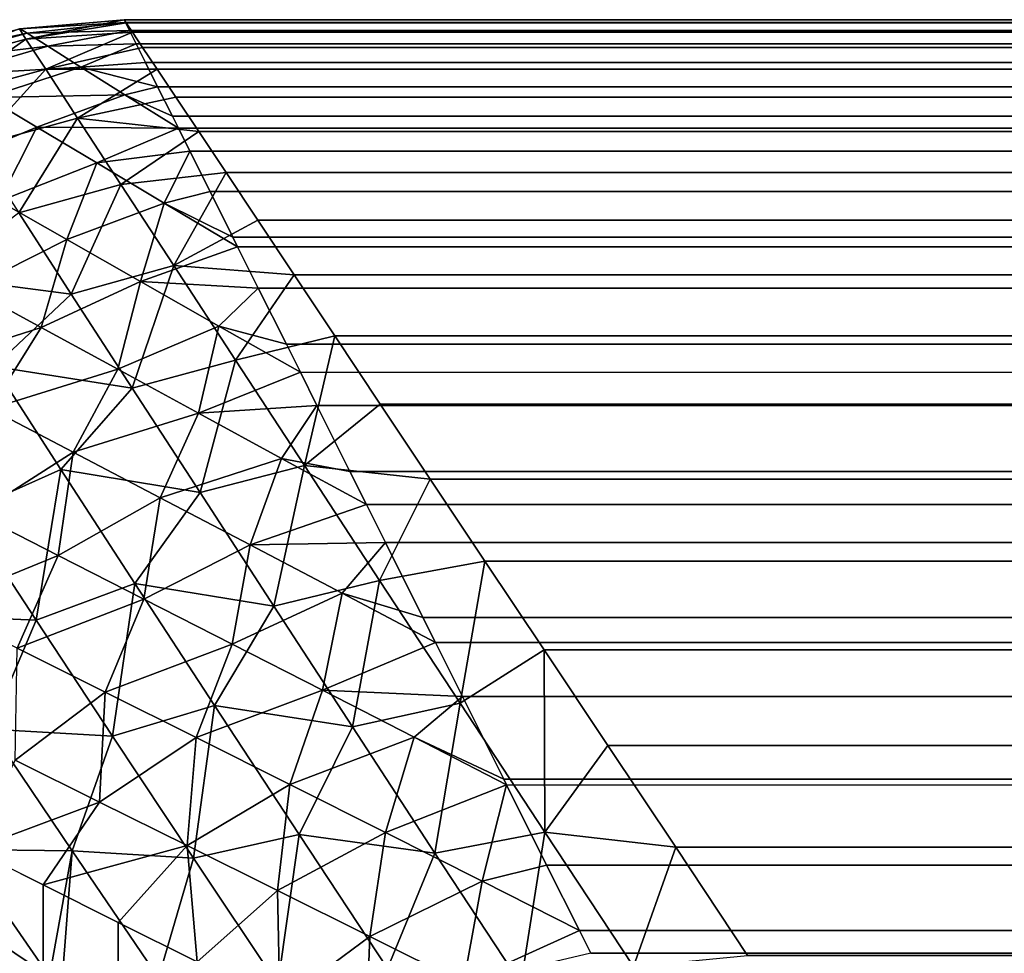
# Model space of a CAD drawing. Extents: x -551 to 551, y -279 to 201.
# Tile 49 of 108: x -497.67 to -496.04, y 192.95 to 194.5. Entities that reach past the tile are written whole.
import ezdxf

# ---------------------------------------------------------------- set-up
doc = ezdxf.new("R2010")
doc.units = 0
doc.header["$LTSCALE"] = 65.185185
for name, color, linetype in [('11', 7, 'CONTINUOUS'), ('12', 7, 'CONTINUOUS'), ('15', 7, 'CONTINUOUS'), ('16', 7, 'CONTINUOUS'), ('19', 7, 'CONTINUOUS'), ('22', 7, 'CONTINUOUS'), ('3', 7, 'CONTINUOUS'), ('7', 7, 'CONTINUOUS')]:
    doc.layers.add(name, color=color, linetype=linetype)

msp = doc.modelspace()

# ---------------------------------------------------------------- linework, layer by layer
at = {"layer": '11', "color": 7, "linetype": 'CONTINUOUS'}
for points in [[(497.5, 194.5, 43.5), (-497.5, 194.5, 43.5), (-497.4966, 194.4949, 43.6749), (497.5, 194.5, 43.5)], [(497.4966, 194.4949, 43.6749), (497.5, 194.5, 43.5), (-497.4966, 194.4949, 43.6749), (497.4966, 194.4949, 43.6749)], [(-497.4864, 194.4796, 43.8492), (497.4966, 194.4949, 43.6749), (-497.4966, 194.4949, 43.6749), (-497.4864, 194.4796, 43.8492)], [(497.4864, 194.4796, 43.8492), (497.4966, 194.4949, 43.6749), (-497.4864, 194.4796, 43.8492), (497.4864, 194.4796, 43.8492)], [(-497.4694, 194.454, 44.0231), (497.4864, 194.4796, 43.8492), (-497.4864, 194.4796, 43.8492), (-497.4694, 194.454, 44.0231)], [(497.4694, 194.454, 44.0231), (497.4864, 194.4796, 43.8492), (-497.4694, 194.454, 44.0231), (497.4694, 194.454, 44.0231)], [(-497.4454, 194.4181, 44.1961), (497.4694, 194.454, 44.0231), (-497.4694, 194.454, 44.0231), (-497.4454, 194.4181, 44.1961)], [(497.4454, 194.4181, 44.1961), (497.4694, 194.454, 44.0231), (-497.4454, 194.4181, 44.1961), (497.4454, 194.4181, 44.1961)], [(-497.4145, 194.3717, 44.3679), (497.4454, 194.4181, 44.1961), (-497.4454, 194.4181, 44.1961), (-497.4145, 194.3717, 44.3679)], [(497.4145, 194.3717, 44.3679), (497.4454, 194.4181, 44.1961), (-497.4145, 194.3717, 44.3679), (497.4145, 194.3717, 44.3679)], [(-497.3764, 194.3146, 44.5382), (497.4145, 194.3717, 44.3679), (-497.4145, 194.3717, 44.3679), (-497.3764, 194.3146, 44.5382)], [(497.3764, 194.3146, 44.5382), (497.4145, 194.3717, 44.3679), (-497.3764, 194.3146, 44.5382), (497.3764, 194.3146, 44.5382)], [(-497.3311, 194.2467, 44.7065), (497.3764, 194.3146, 44.5382), (-497.3764, 194.3146, 44.5382), (-497.3311, 194.2467, 44.7065)], [(497.3311, 194.2467, 44.7065), (497.3764, 194.3146, 44.5382), (-497.3311, 194.2467, 44.7065), (497.3311, 194.2467, 44.7065)], [(-497.2785, 194.1678, 44.8722), (497.3311, 194.2467, 44.7065), (-497.3311, 194.2467, 44.7065), (-497.2785, 194.1678, 44.8722)], [(497.32, 194.2299, 44.744), (497.3311, 194.2467, 44.7065), (-497.2785, 194.1678, 44.8722), (497.32, 194.2299, 44.744)], [(497.2785, 194.1678, 44.8722), (497.32, 194.2299, 44.744), (-497.2785, 194.1678, 44.8722), (497.2785, 194.1678, 44.8722)], [(-497.2185, 194.0777, 45.0348), (497.2785, 194.1678, 44.8722), (-497.2785, 194.1678, 44.8722), (-497.2185, 194.0777, 45.0348)], [(497.2185, 194.0777, 45.0348), (497.2785, 194.1678, 44.8722), (-497.2185, 194.0777, 45.0348), (497.2185, 194.0777, 45.0348)], [(-497.1508, 193.9763, 45.1935), (497.2185, 194.0777, 45.0348), (-497.2185, 194.0777, 45.0348), (-497.1508, 193.9763, 45.1935)], [(497.1508, 193.9763, 45.1935), (497.2185, 194.0777, 45.0348), (-497.1508, 193.9763, 45.1935), (497.1508, 193.9763, 45.1935)], [(-497.0756, 193.8634, 45.3478), (497.1508, 193.9763, 45.1935), (-497.1508, 193.9763, 45.1935), (-497.0756, 193.8634, 45.3478)], [(497.1242, 193.9363, 45.2505), (497.1508, 193.9763, 45.1935), (-497.0756, 193.8634, 45.3478), (497.1242, 193.9363, 45.2505)], [(497.0756, 193.8634, 45.3478), (497.1242, 193.9363, 45.2505), (-497.0756, 193.8634, 45.3478), (497.0756, 193.8634, 45.3478)], [(-496.9927, 193.739, 45.4967), (497.0756, 193.8634, 45.3478), (-497.0756, 193.8634, 45.3478), (-496.9927, 193.739, 45.4967)], [(496.9927, 193.739, 45.4967), (497.0756, 193.8634, 45.3478), (-496.9927, 193.739, 45.4967), (496.9927, 193.739, 45.4967)], [(-496.9022, 193.6033, 45.6392), (496.9927, 193.739, 45.4967), (-496.9927, 193.739, 45.4967), (-496.9022, 193.6033, 45.6392)], [(496.9156, 193.6234, 45.6192), (496.9927, 193.739, 45.4967), (-496.9022, 193.6033, 45.6392), (496.9156, 193.6234, 45.6192)], [(496.9022, 193.6033, 45.6392), (496.9156, 193.6234, 45.6192), (-496.9022, 193.6033, 45.6392), (496.9022, 193.6033, 45.6392)], [(-496.8041, 193.4562, 45.7745), (496.9022, 193.6033, 45.6392), (-496.9022, 193.6033, 45.6392), (-496.8041, 193.4562, 45.7745)], [(496.8041, 193.4562, 45.7745), (496.9022, 193.6033, 45.6392), (-496.8041, 193.4562, 45.7745), (496.8041, 193.4562, 45.7745)], [(-496.6987, 193.298, 45.9015), (496.8041, 193.4562, 45.7745), (-496.8041, 193.4562, 45.7745), (-496.6987, 193.298, 45.9015)], [(496.6987, 193.298, 45.9015), (496.8041, 193.4562, 45.7745), (-496.6987, 193.298, 45.9015), (496.6987, 193.298, 45.9015)], [(-496.5862, 193.1293, 46.019), (496.6987, 193.298, 45.9015), (-496.6987, 193.298, 45.9015), (-496.5862, 193.1293, 46.019)], [(496.6963, 193.2944, 45.9042), (496.6987, 193.298, 45.9015), (-496.5862, 193.1293, 46.019), (496.6963, 193.2944, 45.9042)], [(496.5862, 193.1293, 46.019), (496.6963, 193.2944, 45.9042), (-496.5862, 193.1293, 46.019), (496.5862, 193.1293, 46.019)], [(-496.467, 192.9504, 46.1261), (496.5862, 193.1293, 46.019), (-496.5862, 193.1293, 46.019), (-496.467, 192.9504, 46.1261)], [(496.4681, 192.9521, 46.1251), (496.5862, 193.1293, 46.019), (-496.467, 192.9504, 46.1261), (496.4681, 192.9521, 46.1251)]]:
    msp.add_3dface(points, dxfattribs=at)
at = {"layer": '12', "color": 7, "linetype": 'CONTINUOUS'}
for points in [[(-497.6234, 192.9156, 45.6192), (-497.739, 192.9927, 45.4967), (-497.6033, -192.9022, 45.6392), (-497.6234, 192.9156, 45.6192)], [(-497.6033, -192.9022, 45.6392), (-497.739, 192.9927, 45.4967), (-497.739, -192.9927, 45.4967), (-497.6033, -192.9022, 45.6392)]]:
    msp.add_3dface(points, dxfattribs=at)
at = {"layer": '15', "color": 7, "linetype": 'CONTINUOUS'}
for points in [[(-497.5, 194.5, 2), (497.5, 194.5, 2), (497.4978, 194.4956, 1.8669), (-497.5, 194.5, 2)], [(-497.4978, 194.4956, 1.8669), (-497.5, 194.5, 2), (497.4978, 194.4956, 1.8669), (-497.4978, 194.4956, 1.8669)], [(-497.4911, 194.4823, 1.7344), (-497.4978, 194.4956, 1.8669), (497.4911, 194.4823, 1.7344), (-497.4911, 194.4823, 1.7344)], [(497.4911, 194.4823, 1.7344), (-497.4978, 194.4956, 1.8669), (497.4978, 194.4956, 1.8669), (497.4911, 194.4823, 1.7344)], [(-497.4801, 194.4601, 1.6025), (-497.4911, 194.4823, 1.7344), (497.4801, 194.4601, 1.6025), (-497.4801, 194.4601, 1.6025)], [(497.4801, 194.4601, 1.6025), (-497.4911, 194.4823, 1.7344), (497.4911, 194.4823, 1.7344), (497.4801, 194.4601, 1.6025)], [(-497.4645, 194.429, 1.4719), (-497.4801, 194.4601, 1.6025), (497.4645, 194.429, 1.4719), (-497.4645, 194.429, 1.4719)], [(497.4645, 194.429, 1.4719), (-497.4801, 194.4601, 1.6025), (497.4801, 194.4601, 1.6025), (497.4645, 194.429, 1.4719)], [(-497.4445, 194.389, 1.3431), (-497.4645, 194.429, 1.4719), (497.4445, 194.389, 1.3431), (-497.4445, 194.389, 1.3431)], [(497.4445, 194.389, 1.3431), (-497.4645, 194.429, 1.4719), (497.4645, 194.429, 1.4719), (497.4445, 194.389, 1.3431)], [(-497.4201, 194.3401, 1.2164), (-497.4445, 194.389, 1.3431), (497.4201, 194.3401, 1.2164), (-497.4201, 194.3401, 1.2164)], [(497.4201, 194.3401, 1.2164), (-497.4445, 194.389, 1.3431), (497.4445, 194.389, 1.3431), (497.4201, 194.3401, 1.2164)], [(-497.4101, 194.3203, 1.1714), (-497.4201, 194.3401, 1.2164), (497.3911, 194.2822, 1.0925), (-497.4101, 194.3203, 1.1714)], [(497.3911, 194.2822, 1.0925), (-497.4201, 194.3401, 1.2164), (497.4201, 194.3401, 1.2164), (497.3911, 194.2822, 1.0925)], [(-497.3911, 194.2822, 1.0925), (-497.4101, 194.3203, 1.1714), (497.3911, 194.2822, 1.0925), (-497.3911, 194.2822, 1.0925)], [(-497.3577, 194.2155, 0.9718), (-497.3911, 194.2822, 1.0925), (497.3577, 194.2155, 0.9718), (-497.3577, 194.2155, 0.9718)], [(497.3577, 194.2155, 0.9718), (-497.3911, 194.2822, 1.0925), (497.3911, 194.2822, 1.0925), (497.3577, 194.2155, 0.9718)], [(-497.3199, 194.1398, 0.855), (-497.3577, 194.2155, 0.9718), (497.3199, 194.1398, 0.855), (-497.3199, 194.1398, 0.855)], [(497.3199, 194.1398, 0.855), (-497.3577, 194.2155, 0.9718), (497.3577, 194.2155, 0.9718), (497.3199, 194.1398, 0.855)], [(-497.312, 194.1241, 0.8328), (-497.3199, 194.1398, 0.855), (497.2777, 194.0554, 0.7428), (-497.312, 194.1241, 0.8328)], [(497.2777, 194.0554, 0.7428), (-497.3199, 194.1398, 0.855), (497.3199, 194.1398, 0.855), (497.2777, 194.0554, 0.7428)], [(-497.2777, 194.0554, 0.7428), (-497.312, 194.1241, 0.8328), (497.2777, 194.0554, 0.7428), (-497.2777, 194.0554, 0.7428)], [(-497.2312, 193.9624, 0.6357), (-497.2777, 194.0554, 0.7428), (497.2312, 193.9624, 0.6357), (-497.2312, 193.9624, 0.6357)], [(497.2312, 193.9624, 0.6357), (-497.2777, 194.0554, 0.7428), (497.2777, 194.0554, 0.7428), (497.2312, 193.9624, 0.6357)], [(-497.208, 193.916, 0.5876), (-497.2312, 193.9624, 0.6357), (497.1805, 193.861, 0.5345), (-497.208, 193.916, 0.5876)], [(497.1805, 193.861, 0.5345), (-497.2312, 193.9624, 0.6357), (497.2312, 193.9624, 0.6357), (497.1805, 193.861, 0.5345)], [(-497.1805, 193.861, 0.5345), (-497.208, 193.916, 0.5876), (497.1805, 193.861, 0.5345), (-497.1805, 193.861, 0.5345)], [(-497.1258, 193.7515, 0.44), (-497.1805, 193.861, 0.5345), (497.1258, 193.7515, 0.44), (-497.1258, 193.7515, 0.44)], [(497.1258, 193.7515, 0.44), (-497.1805, 193.861, 0.5345), (497.1805, 193.861, 0.5345), (497.1258, 193.7515, 0.44)], [(-497.0984, 193.6969, 0.3977), (-497.1258, 193.7515, 0.44), (497.0672, 193.6343, 0.3528), (-497.0984, 193.6969, 0.3977)], [(497.0672, 193.6343, 0.3528), (-497.1258, 193.7515, 0.44), (497.1258, 193.7515, 0.44), (497.0672, 193.6343, 0.3528)], [(-497.0672, 193.6343, 0.3528), (-497.0984, 193.6969, 0.3977), (497.0672, 193.6343, 0.3528), (-497.0672, 193.6343, 0.3528)], [(-497.005, 193.5099, 0.2737), (-497.0672, 193.6343, 0.3528), (497.005, 193.5099, 0.2737), (-497.005, 193.5099, 0.2737)], [(497.005, 193.5099, 0.2737), (-497.0672, 193.6343, 0.3528), (497.0672, 193.6343, 0.3528), (497.005, 193.5099, 0.2737)], [(-496.9843, 193.4685, 0.2501), (-497.005, 193.5099, 0.2737), (496.9395, 193.3789, 0.2035), (-496.9843, 193.4685, 0.2501)], [(496.9395, 193.3789, 0.2035), (-497.005, 193.5099, 0.2737), (497.005, 193.5099, 0.2737), (496.9395, 193.3789, 0.2035)], [(-496.9395, 193.3789, 0.2035), (-496.9843, 193.4685, 0.2501), (496.9395, 193.3789, 0.2035), (-496.9395, 193.3789, 0.2035)], [(-496.871, 193.242, 0.1428), (-496.9395, 193.3789, 0.2035), (496.871, 193.242, 0.1428), (-496.871, 193.242, 0.1428)], [(496.871, 193.242, 0.1428), (-496.9395, 193.3789, 0.2035), (496.9395, 193.3789, 0.2035), (496.871, 193.242, 0.1428)], [(-496.8663, 193.2326, 0.139), (-496.871, 193.242, 0.1428), (496.8, 193.1, 0.0921), (-496.8663, 193.2326, 0.139)], [(496.8, 193.1, 0.0921), (-496.871, 193.242, 0.1428), (496.871, 193.242, 0.1428), (496.8, 193.1, 0.0921)], [(-496.8, 193.1, 0.0921), (-496.8663, 193.2326, 0.139), (496.8, 193.1, 0.0921), (-496.8, 193.1, 0.0921)], [(-496.7458, 192.9916, 0.0614), (-496.8, 193.1, 0.0921), (496.7269, 192.9538, 0.0522), (-496.7458, 192.9916, 0.0614)], [(496.7269, 192.9538, 0.0522), (-496.8, 193.1, 0.0921), (496.8, 193.1, 0.0921), (496.7269, 192.9538, 0.0522)], [(-496.7269, 192.9538, 0.0522), (-496.7458, 192.9916, 0.0614), (496.7269, 192.9538, 0.0522), (-496.7269, 192.9538, 0.0522)], [(496.6522, 192.8043, 0.0233), (-496.7269, 192.9538, 0.0522), (496.7269, 192.9538, 0.0522), (496.6522, 192.8043, 0.0233)]]:
    msp.add_3dface(points, dxfattribs=at)
at = {"layer": '16', "color": 7, "linetype": 'CONTINUOUS'}
for points in [[(-497.7515, 193.1258, 0.44), (-497.6343, 193.0672, 0.3528), (-497.7515, -193.1258, 0.44), (-497.7515, 193.1258, 0.44)], [(-497.7515, -193.1258, 0.44), (-497.6343, 193.0672, 0.3528), (-497.6969, -193.0984, 0.3977), (-497.7515, -193.1258, 0.44)], [(-497.6969, -193.0984, 0.3977), (-497.6343, 193.0672, 0.3528), (-497.6343, -193.0672, 0.3528), (-497.6969, -193.0984, 0.3977)], [(-497.6343, 193.0672, 0.3528), (-497.5099, 193.005, 0.2737), (-497.6343, -193.0672, 0.3528), (-497.6343, 193.0672, 0.3528)], [(-497.6343, -193.0672, 0.3528), (-497.5099, 193.005, 0.2737), (-497.5099, -193.005, 0.2737), (-497.6343, -193.0672, 0.3528)], [(-497.5099, 193.005, 0.2737), (-497.3789, 192.9395, 0.2035), (-497.5099, -193.005, 0.2737), (-497.5099, 193.005, 0.2737)]]:
    msp.add_3dface(points, dxfattribs=at)
at = {"layer": '19', "color": 7, "linetype": 'CONTINUOUS'}
for points in [[(-497.841, 194.4401, 2), (-497.6724, 194.485, 2), (-497.6608, 194.4777, 1.8148), (-497.841, 194.4401, 2)], [(-497.6724, 194.485, 2), (-497.5, 194.5, 2), (-497.4978, 194.4956, 1.8669), (-497.6724, 194.485, 2)], [(-497.6724, 194.485, 2), (-497.4978, 194.4956, 1.8669), (-497.6608, 194.4777, 1.8148), (-497.6724, 194.485, 2)], [(-497.4978, 194.4956, 1.8669), (-497.4911, 194.4823, 1.7344), (-497.6608, 194.4777, 1.8148), (-497.4978, 194.4956, 1.8669)], [(-497.8278, 194.4321, 1.794), (-497.841, 194.4401, 2), (-497.6608, 194.4777, 1.8148), (-497.8278, 194.4321, 1.794)], [(-497.6265, 194.456, 1.635), (-497.8278, 194.4321, 1.794), (-497.6608, 194.4777, 1.8148), (-497.6265, 194.456, 1.635)], [(-497.4911, 194.4823, 1.7344), (-497.6265, 194.456, 1.635), (-497.6608, 194.4777, 1.8148), (-497.4911, 194.4823, 1.7344)], [(-497.4911, 194.4823, 1.7344), (-497.4801, 194.4601, 1.6025), (-497.6265, 194.456, 1.635), (-497.4911, 194.4823, 1.7344)], [(-497.789, 194.4088, 1.5942), (-497.8278, 194.4321, 1.794), (-497.6265, 194.456, 1.635), (-497.789, 194.4088, 1.5942)], [(-497.5716, 194.4214, 1.4655), (-497.789, 194.4088, 1.5942), (-497.6265, 194.456, 1.635), (-497.5716, 194.4214, 1.4655)], [(-497.4801, 194.4601, 1.6025), (-497.5716, 194.4214, 1.4655), (-497.6265, 194.456, 1.635), (-497.4801, 194.4601, 1.6025)], [(-497.4801, 194.4601, 1.6025), (-497.4645, 194.429, 1.4719), (-497.5716, 194.4214, 1.4655), (-497.4801, 194.4601, 1.6025)], [(-497.7268, 194.3714, 1.4062), (-497.789, 194.4088, 1.5942), (-497.5716, 194.4214, 1.4655), (-497.7268, 194.3714, 1.4062)], [(-497.4986, 194.3754, 1.31), (-497.7268, 194.3714, 1.4062), (-497.5716, 194.4214, 1.4655), (-497.4986, 194.3754, 1.31)], [(-497.4645, 194.429, 1.4719), (-497.4445, 194.389, 1.3431), (-497.5716, 194.4214, 1.4655), (-497.4645, 194.429, 1.4719)], [(-497.4445, 194.389, 1.3431), (-497.4986, 194.3754, 1.31), (-497.5716, 194.4214, 1.4655), (-497.4445, 194.389, 1.3431)], [(-497.4445, 194.389, 1.3431), (-497.4201, 194.3401, 1.2164), (-497.4986, 194.3754, 1.31), (-497.4445, 194.389, 1.3431)], [(-497.6444, 194.3222, 1.2341), (-497.8054, 194.2552, 1.2094), (-497.7268, 194.3714, 1.4062), (-497.6444, 194.3222, 1.2341)], [(-497.6444, 194.3222, 1.2341), (-497.7268, 194.3714, 1.4062), (-497.4986, 194.3754, 1.31), (-497.6444, 194.3222, 1.2341)], [(-497.4101, 194.3203, 1.1714), (-497.6444, 194.3222, 1.2341), (-497.4986, 194.3754, 1.31), (-497.4101, 194.3203, 1.1714)], [(-497.4201, 194.3401, 1.2164), (-497.4101, 194.3203, 1.1714), (-497.4986, 194.3754, 1.31), (-497.4201, 194.3401, 1.2164)], [(-497.7071, 194.1992, 1.0473), (-497.8054, 194.2552, 1.2094), (-497.6444, 194.3222, 1.2341), (-497.7071, 194.1992, 1.0473)], [(-497.5455, 194.2631, 1.0804), (-497.7071, 194.1992, 1.0473), (-497.6444, 194.3222, 1.2341), (-497.5455, 194.2631, 1.0804)], [(-497.4101, 194.3203, 1.1714), (-497.5455, 194.2631, 1.0804), (-497.6444, 194.3222, 1.2341), (-497.4101, 194.3203, 1.1714)], [(-497.4101, 194.3203, 1.1714), (-497.3911, 194.2822, 1.0925), (-497.5455, 194.2631, 1.0804), (-497.4101, 194.3203, 1.1714)], [(-497.3911, 194.2822, 1.0925), (-497.4336, 194.1964, 0.9465), (-497.5455, 194.2631, 1.0804), (-497.3911, 194.2822, 1.0925)], [(-497.3911, 194.2822, 1.0925), (-497.3577, 194.2155, 0.9718), (-497.4336, 194.1964, 0.9465), (-497.3911, 194.2822, 1.0925)], [(-497.5952, 194.1357, 0.904), (-497.7071, 194.1992, 1.0473), (-497.5455, 194.2631, 1.0804), (-497.5952, 194.1357, 0.904)], [(-497.4336, 194.1964, 0.9465), (-497.5952, 194.1357, 0.904), (-497.5455, 194.2631, 1.0804), (-497.4336, 194.1964, 0.9465)], [(-497.3577, 194.2155, 0.9718), (-497.3199, 194.1398, 0.855), (-497.4336, 194.1964, 0.9465), (-497.3577, 194.2155, 0.9718)], [(-497.5952, 194.1357, 0.904), (-497.7564, 194.0546, 0.8889), (-497.7071, 194.1992, 1.0473), (-497.5952, 194.1357, 0.904)], [(-497.473, 194.0663, 0.7798), (-497.5952, 194.1357, 0.904), (-497.4336, 194.1964, 0.9465), (-497.473, 194.0663, 0.7798)], [(-497.312, 194.1241, 0.8328), (-497.473, 194.0663, 0.7798), (-497.4336, 194.1964, 0.9465), (-497.312, 194.1241, 0.8328)], [(-497.3199, 194.1398, 0.855), (-497.312, 194.1241, 0.8328), (-497.4336, 194.1964, 0.9465), (-497.3199, 194.1398, 0.855)], [(-497.6376, 193.9901, 0.7566), (-497.7564, 194.0546, 0.8889), (-497.5952, 194.1357, 0.904), (-497.6376, 193.9901, 0.7566)], [(-497.473, 194.0663, 0.7798), (-497.6376, 193.9901, 0.7566), (-497.5952, 194.1357, 0.904), (-497.473, 194.0663, 0.7798)], [(-497.312, 194.1241, 0.8328), (-497.2777, 194.0554, 0.7428), (-497.473, 194.0663, 0.7798), (-497.312, 194.1241, 0.8328)], [(-497.5104, 193.921, 0.6419), (-497.6376, 193.9901, 0.7566), (-497.473, 194.0663, 0.7798), (-497.5104, 193.921, 0.6419)], [(-497.3432, 193.9926, 0.6744), (-497.5104, 193.921, 0.6419), (-497.473, 194.0663, 0.7798), (-497.3432, 193.9926, 0.6744)], [(-497.2777, 194.0554, 0.7428), (-497.3432, 193.9926, 0.6744), (-497.473, 194.0663, 0.7798), (-497.2777, 194.0554, 0.7428)], [(-497.6376, 193.9901, 0.7566), (-497.8498, 193.9226, 0.8233), (-497.7564, 194.0546, 0.8889), (-497.6376, 193.9901, 0.7566)], [(-497.2777, 194.0554, 0.7428), (-497.2312, 193.9624, 0.6357), (-497.3432, 193.9926, 0.6744), (-497.2777, 194.0554, 0.7428)], [(-497.7217, 193.8556, 0.6834), (-497.8498, 193.9226, 0.8233), (-497.6376, 193.9901, 0.7566), (-497.7217, 193.8556, 0.6834)], [(-497.5104, 193.921, 0.6419), (-497.7217, 193.8556, 0.6834), (-497.6376, 193.9901, 0.7566), (-497.5104, 193.921, 0.6419)], [(-497.377, 193.8485, 0.5442), (-497.5104, 193.921, 0.6419), (-497.3432, 193.9926, 0.6744), (-497.377, 193.8485, 0.5442)], [(-497.208, 193.916, 0.5876), (-497.377, 193.8485, 0.5442), (-497.3432, 193.9926, 0.6744), (-497.208, 193.916, 0.5876)], [(-497.2312, 193.9624, 0.6357), (-497.208, 193.916, 0.5876), (-497.3432, 193.9926, 0.6744), (-497.2312, 193.9624, 0.6357)], [(-497.5845, 193.7838, 0.5619), (-497.7217, 193.8556, 0.6834), (-497.5104, 193.921, 0.6419), (-497.5845, 193.7838, 0.5619)], [(-497.377, 193.8485, 0.5442), (-497.5845, 193.7838, 0.5619), (-497.5104, 193.921, 0.6419), (-497.377, 193.8485, 0.5442)], [(-497.208, 193.916, 0.5876), (-497.1805, 193.861, 0.5345), (-497.377, 193.8485, 0.5442), (-497.208, 193.916, 0.5876)], [(-497.5845, 193.7838, 0.5619), (-497.7447, 193.6815, 0.5837), (-497.7217, 193.8556, 0.6834), (-497.5845, 193.7838, 0.5619)], [(-497.4403, 193.7084, 0.4585), (-497.5845, 193.7838, 0.5619), (-497.377, 193.8485, 0.5442), (-497.4403, 193.7084, 0.4585)], [(-497.2392, 193.7734, 0.463), (-497.4403, 193.7084, 0.4585), (-497.377, 193.8485, 0.5442), (-497.2392, 193.7734, 0.463)], [(-497.1805, 193.861, 0.5345), (-497.2392, 193.7734, 0.463), (-497.377, 193.8485, 0.5442), (-497.1805, 193.861, 0.5345)], [(-497.1805, 193.861, 0.5345), (-497.1258, 193.7515, 0.44), (-497.2392, 193.7734, 0.463), (-497.1805, 193.861, 0.5345)], [(-497.6091, 193.6125, 0.4719), (-497.7447, 193.6815, 0.5837), (-497.5845, 193.7838, 0.5619), (-497.6091, 193.6125, 0.4719)], [(-497.4403, 193.7084, 0.4585), (-497.6091, 193.6125, 0.4719), (-497.5845, 193.7838, 0.5619), (-497.4403, 193.7084, 0.4585)], [(-497.2912, 193.6302, 0.3725), (-497.4403, 193.7084, 0.4585), (-497.2392, 193.7734, 0.463), (-497.2912, 193.6302, 0.3725)], [(-497.0984, 193.6969, 0.3977), (-497.2912, 193.6302, 0.3725), (-497.2392, 193.7734, 0.463), (-497.0984, 193.6969, 0.3977)], [(-497.1258, 193.7515, 0.44), (-497.0984, 193.6969, 0.3977), (-497.2392, 193.7734, 0.463), (-497.1258, 193.7515, 0.44)], [(-497.4673, 193.5405, 0.3757), (-497.6091, 193.6125, 0.4719), (-497.4403, 193.7084, 0.4585), (-497.4673, 193.5405, 0.3757)], [(-497.2912, 193.6302, 0.3725), (-497.4673, 193.5405, 0.3757), (-497.4403, 193.7084, 0.4585), (-497.2912, 193.6302, 0.3725)], [(-497.0984, 193.6969, 0.3977), (-497.0672, 193.6343, 0.3528), (-497.2912, 193.6302, 0.3725), (-497.0984, 193.6969, 0.3977)], [(-497.6091, 193.6125, 0.4719), (-497.8156, 193.5283, 0.5621), (-497.7447, 193.6815, 0.5837), (-497.6091, 193.6125, 0.4719)], [(-497.3209, 193.4659, 0.2948), (-497.4673, 193.5405, 0.3757), (-497.2912, 193.6302, 0.3725), (-497.3209, 193.4659, 0.2948)], [(-497.1387, 193.55, 0.3033), (-497.3209, 193.4659, 0.2948), (-497.2912, 193.6302, 0.3725), (-497.1387, 193.55, 0.3033)], [(-497.0672, 193.6343, 0.3528), (-497.1387, 193.55, 0.3033), (-497.2912, 193.6302, 0.3725), (-497.0672, 193.6343, 0.3528)], [(-497.0672, 193.6343, 0.3528), (-497.005, 193.5099, 0.2737), (-497.1387, 193.55, 0.3033), (-497.0672, 193.6343, 0.3528)], [(-497.677, 193.4592, 0.4452), (-497.8156, 193.5283, 0.5621), (-497.6091, 193.6125, 0.4719), (-497.677, 193.4592, 0.4452)], [(-497.4673, 193.5405, 0.3757), (-497.677, 193.4592, 0.4452), (-497.6091, 193.6125, 0.4719), (-497.4673, 193.5405, 0.3757)], [(-497.5315, 193.3865, 0.3438), (-497.677, 193.4592, 0.4452), (-497.4673, 193.5405, 0.3757), (-497.5315, 193.3865, 0.3438)], [(-497.3209, 193.4659, 0.2948), (-497.5315, 193.3865, 0.3438), (-497.4673, 193.5405, 0.3757), (-497.3209, 193.4659, 0.2948)], [(-497.1712, 193.3894, 0.2288), (-497.3209, 193.4659, 0.2948), (-497.1387, 193.55, 0.3033), (-497.1712, 193.3894, 0.2288)], [(-496.9843, 193.4685, 0.2501), (-497.1712, 193.3894, 0.2288), (-497.1387, 193.55, 0.3033), (-496.9843, 193.4685, 0.2501)], [(-497.005, 193.5099, 0.2737), (-496.9843, 193.4685, 0.2501), (-497.1387, 193.55, 0.3033), (-497.005, 193.5099, 0.2737)], [(-497.5315, 193.3865, 0.3438), (-497.6808, 193.2736, 0.4011), (-497.677, 193.4592, 0.4452), (-497.5315, 193.3865, 0.3438)], [(-497.3805, 193.3111, 0.2578), (-497.5315, 193.3865, 0.3438), (-497.3209, 193.4659, 0.2948), (-497.3805, 193.3111, 0.2578)], [(-497.1712, 193.3894, 0.2288), (-497.3805, 193.3111, 0.2578), (-497.3209, 193.4659, 0.2948), (-497.1712, 193.3894, 0.2288)], [(-496.9843, 193.4685, 0.2501), (-496.9395, 193.3789, 0.2035), (-497.1712, 193.3894, 0.2288), (-496.9843, 193.4685, 0.2501)], [(-497.5409, 193.2042, 0.3065), (-497.6808, 193.2736, 0.4011), (-497.5315, 193.3865, 0.3438), (-497.5409, 193.2042, 0.3065)], [(-497.3805, 193.3111, 0.2578), (-497.5409, 193.2042, 0.3065), (-497.5315, 193.3865, 0.3438), (-497.3805, 193.3111, 0.2578)], [(-497.2253, 193.2333, 0.1869), (-497.3805, 193.3111, 0.2578), (-497.1712, 193.3894, 0.2288), (-497.2253, 193.2333, 0.1869)], [(-497.0193, 193.3115, 0.177), (-497.2253, 193.2333, 0.1869), (-497.1712, 193.3894, 0.2288), (-497.0193, 193.3115, 0.177)], [(-496.9395, 193.3789, 0.2035), (-497.0193, 193.3115, 0.177), (-497.1712, 193.3894, 0.2288), (-496.9395, 193.3789, 0.2035)], [(-496.9395, 193.3789, 0.2035), (-496.871, 193.242, 0.1428), (-497.0193, 193.3115, 0.177), (-496.9395, 193.3789, 0.2035)], [(-497.3956, 193.1321, 0.2251), (-497.5409, 193.2042, 0.3065), (-497.3805, 193.3111, 0.2578), (-497.3956, 193.1321, 0.2251)], [(-497.2253, 193.2333, 0.1869), (-497.3956, 193.1321, 0.2251), (-497.3805, 193.3111, 0.2578), (-497.2253, 193.2333, 0.1869)], [(-497.0671, 193.1538, 0.1308), (-497.2253, 193.2333, 0.1869), (-497.0193, 193.3115, 0.177), (-497.0671, 193.1538, 0.1308)], [(-496.8663, 193.2326, 0.139), (-497.0671, 193.1538, 0.1308), (-497.0193, 193.3115, 0.177), (-496.8663, 193.2326, 0.139)], [(-496.871, 193.242, 0.1428), (-496.8663, 193.2326, 0.139), (-497.0193, 193.3115, 0.177), (-496.871, 193.242, 0.1428)], [(-497.5409, 193.2042, 0.3065), (-497.7515, 193.1258, 0.44), (-497.6808, 193.2736, 0.4011), (-497.5409, 193.2042, 0.3065)], [(-497.2461, 193.0577, 0.1571), (-497.3956, 193.1321, 0.2251), (-497.2253, 193.2333, 0.1869), (-497.2461, 193.0577, 0.1571)], [(-497.0671, 193.1538, 0.1308), (-497.2461, 193.0577, 0.1571), (-497.2253, 193.2333, 0.1869), (-497.0671, 193.1538, 0.1308)], [(-496.8663, 193.2326, 0.139), (-496.9069, 193.0731, 0.089), (-497.0671, 193.1538, 0.1308), (-496.8663, 193.2326, 0.139)], [(-496.8663, 193.2326, 0.139), (-496.8, 193.1, 0.0921), (-496.9069, 193.0731, 0.089), (-496.8663, 193.2326, 0.139)], [(-497.6343, 193.0672, 0.3528), (-497.7515, 193.1258, 0.44), (-497.5409, 193.2042, 0.3065), (-497.6343, 193.0672, 0.3528)], [(-497.3956, 193.1321, 0.2251), (-497.6343, 193.0672, 0.3528), (-497.5409, 193.2042, 0.3065), (-497.3956, 193.1321, 0.2251)], [(-497.0932, 192.9816, 0.1022), (-497.2461, 193.0577, 0.1571), (-497.0671, 193.1538, 0.1308), (-497.0932, 192.9816, 0.1022)], [(-496.9069, 193.0731, 0.089), (-497.0932, 192.9816, 0.1022), (-497.0671, 193.1538, 0.1308), (-496.9069, 193.0731, 0.089)], [(-497.5099, 193.005, 0.2737), (-497.6343, 193.0672, 0.3528), (-497.3956, 193.1321, 0.2251), (-497.5099, 193.005, 0.2737)], [(-497.3789, 192.9395, 0.2035), (-497.5099, 193.005, 0.2737), (-497.3956, 193.1321, 0.2251), (-497.3789, 192.9395, 0.2035)], [(-497.2461, 193.0577, 0.1571), (-497.3789, 192.9395, 0.2035), (-497.3956, 193.1321, 0.2251), (-497.2461, 193.0577, 0.1571)], [(-496.8, 193.1, 0.0921), (-496.7458, 192.9916, 0.0614), (-496.9069, 193.0731, 0.089), (-496.8, 193.1, 0.0921)], [(-496.9379, 192.9041, 0.0604), (-497.0932, 192.9816, 0.1022), (-496.9069, 193.0731, 0.089), (-496.9379, 192.9041, 0.0604)], [(-496.7458, 192.9916, 0.0614), (-496.9379, 192.9041, 0.0604), (-496.9069, 193.0731, 0.089), (-496.7458, 192.9916, 0.0614)], [(-497.242, 192.871, 0.1428), (-497.3789, 192.9395, 0.2035), (-497.2461, 193.0577, 0.1571), (-497.242, 192.871, 0.1428)], [(-497.0932, 192.9816, 0.1022), (-497.242, 192.871, 0.1428), (-497.2461, 193.0577, 0.1571), (-497.0932, 192.9816, 0.1022)], [(-496.7458, 192.9916, 0.0614), (-496.7269, 192.9538, 0.0522), (-496.9379, 192.9041, 0.0604), (-496.7458, 192.9916, 0.0614)], [(-497.1, 192.8, 0.0921), (-497.242, 192.871, 0.1428), (-497.0932, 192.9816, 0.1022), (-497.1, 192.8, 0.0921)], [(-496.9379, 192.9041, 0.0604), (-497.1, 192.8, 0.0921), (-497.0932, 192.9816, 0.1022), (-496.9379, 192.9041, 0.0604)]]:
    msp.add_3dface(points, dxfattribs=at)
at = {"layer": '22', "color": 7, "linetype": 'CONTINUOUS'}
for points in [[(-497.6626, 194.4679, 43.8175), (-497.6736, 194.4848, 43.5), (-497.8311, 194.4225, 43.8182), (-497.6626, 194.4679, 43.8175)], [(-497.5, 194.5, 43.5), (-497.6736, 194.4848, 43.5), (-497.6626, 194.4679, 43.8175), (-497.5, 194.5, 43.5)], [(-497.4966, 194.4949, 43.6749), (-497.5, 194.5, 43.5), (-497.6626, 194.4679, 43.8175), (-497.4966, 194.4949, 43.6749)], [(-497.4864, 194.4796, 43.8492), (-497.4966, 194.4949, 43.6749), (-497.6626, 194.4679, 43.8175), (-497.4864, 194.4796, 43.8492)], [(-497.63, 194.418, 44.1291), (-497.4864, 194.4796, 43.8492), (-497.6626, 194.4679, 43.8175), (-497.63, 194.418, 44.1291)], [(-497.4694, 194.454, 44.0231), (-497.4864, 194.4796, 43.8492), (-497.63, 194.418, 44.1291), (-497.4694, 194.454, 44.0231)], [(-497.7985, 194.372, 44.1301), (-497.6626, 194.4679, 43.8175), (-497.8311, 194.4225, 43.8182), (-497.7985, 194.372, 44.1301)], [(-497.63, 194.418, 44.1291), (-497.6626, 194.4679, 43.8175), (-497.7985, 194.372, 44.1301), (-497.63, 194.418, 44.1291)], [(-497.4454, 194.4181, 44.1961), (-497.4694, 194.454, 44.0231), (-497.63, 194.418, 44.1291), (-497.4454, 194.4181, 44.1961)], [(-497.7457, 194.2903, 44.4299), (-497.63, 194.418, 44.1291), (-497.7985, 194.372, 44.1301), (-497.7457, 194.2903, 44.4299)], [(-497.5771, 194.3368, 44.4295), (-497.63, 194.418, 44.1291), (-497.7457, 194.2903, 44.4299), (-497.5771, 194.3368, 44.4295)], [(-497.5771, 194.3368, 44.4295), (-497.4454, 194.4181, 44.1961), (-497.63, 194.418, 44.1291), (-497.5771, 194.3368, 44.4295)], [(-497.4145, 194.3717, 44.3679), (-497.4454, 194.4181, 44.1961), (-497.5771, 194.3368, 44.4295), (-497.4145, 194.3717, 44.3679)], [(-497.3764, 194.3146, 44.5382), (-497.4145, 194.3717, 44.3679), (-497.5771, 194.3368, 44.4295), (-497.3764, 194.3146, 44.5382)], [(-497.6746, 194.1803, 44.7133), (-497.5771, 194.3368, 44.4295), (-497.7457, 194.2903, 44.4299), (-497.6746, 194.1803, 44.7133)], [(-497.5057, 194.2273, 44.7144), (-497.5771, 194.3368, 44.4295), (-497.6746, 194.1803, 44.7133), (-497.5057, 194.2273, 44.7144)], [(-497.5057, 194.2273, 44.7144), (-497.3764, 194.3146, 44.5382), (-497.5771, 194.3368, 44.4295), (-497.5057, 194.2273, 44.7144)], [(-497.3311, 194.2467, 44.7065), (-497.3764, 194.3146, 44.5382), (-497.5057, 194.2273, 44.7144), (-497.3311, 194.2467, 44.7065)], [(-497.4178, 194.0927, 44.9807), (-497.3311, 194.2467, 44.7065), (-497.5057, 194.2273, 44.7144), (-497.4178, 194.0927, 44.9807)], [(-497.2785, 194.1678, 44.8722), (-497.3311, 194.2467, 44.7065), (-497.4178, 194.0927, 44.9807), (-497.2785, 194.1678, 44.8722)], [(-497.5875, 194.0456, 44.977), (-497.5057, 194.2273, 44.7144), (-497.6746, 194.1803, 44.7133), (-497.5875, 194.0456, 44.977)], [(-497.4178, 194.0927, 44.9807), (-497.5057, 194.2273, 44.7144), (-497.5875, 194.0456, 44.977), (-497.4178, 194.0927, 44.9807)], [(-497.5875, 194.0456, 44.977), (-497.6746, 194.1803, 44.7133), (-497.812, 194.0746, 44.7715), (-497.5875, 194.0456, 44.977)], [(-497.2185, 194.0777, 45.0348), (-497.2785, 194.1678, 44.8722), (-497.4178, 194.0927, 44.9807), (-497.2185, 194.0777, 45.0348)], [(-497.4867, 193.89, 45.2193), (-497.4178, 194.0927, 44.9807), (-497.5875, 194.0456, 44.977), (-497.4867, 193.89, 45.2193)], [(-497.3157, 193.9364, 45.2263), (-497.4178, 194.0927, 44.9807), (-497.4867, 193.89, 45.2193), (-497.3157, 193.9364, 45.2263)], [(-497.3157, 193.9364, 45.2263), (-497.2185, 194.0777, 45.0348), (-497.4178, 194.0927, 44.9807), (-497.3157, 193.9364, 45.2263)], [(-497.1508, 193.9763, 45.1935), (-497.2185, 194.0777, 45.0348), (-497.3157, 193.9364, 45.2263), (-497.1508, 193.9763, 45.1935)], [(-497.7156, 193.9256, 45.0412), (-497.5875, 194.0456, 44.977), (-497.812, 194.0746, 44.7715), (-497.7156, 193.9256, 45.0412)], [(-497.4867, 193.89, 45.2193), (-497.5875, 194.0456, 44.977), (-497.7156, 193.9256, 45.0412), (-497.4867, 193.89, 45.2193)], [(-497.2014, 193.7616, 45.4501), (-497.1508, 193.9763, 45.1935), (-497.3157, 193.9364, 45.2263), (-497.2014, 193.7616, 45.4501)], [(-497.0756, 193.8634, 45.3478), (-497.1508, 193.9763, 45.1935), (-497.2014, 193.7616, 45.4501), (-497.0756, 193.8634, 45.3478)], [(-497.3743, 193.7167, 45.439), (-497.3157, 193.9364, 45.2263), (-497.4867, 193.89, 45.2193), (-497.3743, 193.7167, 45.439)], [(-497.2014, 193.7616, 45.4501), (-497.3157, 193.9364, 45.2263), (-497.3743, 193.7167, 45.439), (-497.2014, 193.7616, 45.4501)], [(-497.6048, 193.7548, 45.2853), (-497.7156, 193.9256, 45.0412), (-497.7634, 193.6842, 45.2231), (-497.6048, 193.7548, 45.2853)], [(-497.6048, 193.7548, 45.2853), (-497.4867, 193.89, 45.2193), (-497.7156, 193.9256, 45.0412), (-497.6048, 193.7548, 45.2853)], [(-497.3743, 193.7167, 45.439), (-497.4867, 193.89, 45.2193), (-497.6048, 193.7548, 45.2853), (-497.3743, 193.7167, 45.439)], [(-496.9927, 193.739, 45.4967), (-497.0756, 193.8634, 45.3478), (-497.2014, 193.7616, 45.4501), (-496.9927, 193.739, 45.4967)], [(-497.6458, 193.5054, 45.4334), (-497.6048, 193.7548, 45.2853), (-497.7634, 193.6842, 45.2231), (-497.6458, 193.5054, 45.4334)], [(-497.4823, 193.5664, 45.5034), (-497.6048, 193.7548, 45.2853), (-497.6458, 193.5054, 45.4334), (-497.4823, 193.5664, 45.5034)], [(-497.4823, 193.5664, 45.5034), (-497.3743, 193.7167, 45.439), (-497.6048, 193.7548, 45.2853), (-497.4823, 193.5664, 45.5034)], [(-497.2522, 193.5288, 45.6359), (-497.2014, 193.7616, 45.4501), (-497.3743, 193.7167, 45.439), (-497.2522, 193.5288, 45.6359)], [(-497.0767, 193.5713, 45.6515), (-497.2014, 193.7616, 45.4501), (-497.2522, 193.5288, 45.6359), (-497.0767, 193.5713, 45.6515)], [(-497.0767, 193.5713, 45.6515), (-496.9927, 193.739, 45.4967), (-497.2014, 193.7616, 45.4501), (-497.0767, 193.5713, 45.6515)], [(-496.9022, 193.6033, 45.6392), (-496.9927, 193.739, 45.4967), (-497.0767, 193.5713, 45.6515), (-496.9022, 193.6033, 45.6392)], [(-497.2522, 193.5288, 45.6359), (-497.3743, 193.7167, 45.439), (-497.4823, 193.5664, 45.5034), (-497.2522, 193.5288, 45.6359)], [(-497.6458, 193.5054, 45.4334), (-497.7634, 193.6842, 45.2231), (-497.8493, 193.5145, 45.2487), (-497.6458, 193.5054, 45.4334)], [(-496.9433, 193.368, 45.8303), (-496.9022, 193.6033, 45.6392), (-497.0767, 193.5713, 45.6515), (-496.9433, 193.368, 45.8303)], [(-496.8041, 193.4562, 45.7745), (-496.9022, 193.6033, 45.6392), (-496.9433, 193.368, 45.8303), (-496.8041, 193.4562, 45.7745)], [(-497.1219, 193.3291, 45.8102), (-497.0767, 193.5713, 45.6515), (-497.2522, 193.5288, 45.6359), (-497.1219, 193.3291, 45.8102)], [(-496.9433, 193.368, 45.8303), (-497.0767, 193.5713, 45.6515), (-497.1219, 193.3291, 45.8102), (-496.9433, 193.368, 45.8303)], [(-497.5192, 193.3135, 45.6186), (-497.4823, 193.5664, 45.5034), (-497.6458, 193.5054, 45.4334), (-497.5192, 193.3135, 45.6186)], [(-497.3501, 193.364, 45.6955), (-497.4823, 193.5664, 45.5034), (-497.5192, 193.3135, 45.6186), (-497.3501, 193.364, 45.6955)], [(-497.3501, 193.364, 45.6955), (-497.2522, 193.5288, 45.6359), (-497.4823, 193.5664, 45.5034), (-497.3501, 193.364, 45.6955)], [(-497.1219, 193.3291, 45.8102), (-497.2522, 193.5288, 45.6359), (-497.3501, 193.364, 45.6955), (-497.1219, 193.3291, 45.8102)], [(-497.7223, 193.3252, 45.4527), (-497.6458, 193.5054, 45.4334), (-497.8493, 193.5145, 45.2487), (-497.7223, 193.3252, 45.4527)], [(-497.5192, 193.3135, 45.6186), (-497.6458, 193.5054, 45.4334), (-497.7223, 193.3252, 45.4527), (-497.5192, 193.3135, 45.6186)], [(-496.8028, 193.1542, 45.9869), (-496.8041, 193.4562, 45.7745), (-496.9433, 193.368, 45.8303), (-496.8028, 193.1542, 45.9869)], [(-496.6987, 193.298, 45.9015), (-496.8041, 193.4562, 45.7745), (-496.8028, 193.1542, 45.9869), (-496.6987, 193.298, 45.9015)], [(-497.3852, 193.1115, 45.7795), (-497.3501, 193.364, 45.6955), (-497.5192, 193.3135, 45.6186), (-497.3852, 193.1115, 45.7795)], [(-497.2101, 193.1506, 45.8621), (-497.3501, 193.364, 45.6955), (-497.3852, 193.1115, 45.7795), (-497.2101, 193.1506, 45.8621)], [(-497.2101, 193.1506, 45.8621), (-497.1219, 193.3291, 45.8102), (-497.3501, 193.364, 45.6955), (-497.2101, 193.1506, 45.8621)], [(-496.985, 193.1199, 45.9623), (-496.9433, 193.368, 45.8303), (-497.1219, 193.3291, 45.8102), (-496.985, 193.1199, 45.9623)], [(-496.8028, 193.1542, 45.9869), (-496.9433, 193.368, 45.8303), (-496.985, 193.1199, 45.9623), (-496.8028, 193.1542, 45.9869)], [(-496.985, 193.1199, 45.9623), (-497.1219, 193.3291, 45.8102), (-497.2101, 193.1506, 45.8621), (-496.985, 193.1199, 45.9623)], [(-497.5863, 193.1236, 45.6292), (-497.7223, 193.3252, 45.4527), (-497.7696, 193.1258, 45.4546), (-497.5863, 193.1236, 45.6292)], [(-497.5863, 193.1236, 45.6292), (-497.5192, 193.3135, 45.6186), (-497.7223, 193.3252, 45.4527), (-497.5863, 193.1236, 45.6292)], [(-497.3852, 193.1115, 45.7795), (-497.5192, 193.3135, 45.6186), (-497.5863, 193.1236, 45.6292), (-497.3852, 193.1115, 45.7795)], [(-496.5862, 193.1293, 46.019), (-496.6987, 193.298, 45.9015), (-496.8028, 193.1542, 45.9869), (-496.5862, 193.1293, 46.019)], [(-497.2452, 192.902, 45.9169), (-497.2101, 193.1506, 45.8621), (-497.3852, 193.1115, 45.7795), (-497.2452, 192.902, 45.9169)], [(-497.0637, 192.9287, 46.0042), (-497.2101, 193.1506, 45.8621), (-497.2452, 192.902, 45.9169), (-497.0637, 192.9287, 46.0042)], [(-497.0637, 192.9287, 46.0042), (-496.985, 193.1199, 45.9623), (-497.2101, 193.1506, 45.8621), (-497.0637, 192.9287, 46.0042)], [(-496.8425, 192.903, 46.0926), (-496.8028, 193.1542, 45.9869), (-496.985, 193.1199, 45.9623), (-496.8425, 192.903, 46.0926)], [(-496.6562, 192.9318, 46.1214), (-496.8028, 193.1542, 45.9869), (-496.8425, 192.903, 46.0926), (-496.6562, 192.9318, 46.1214)], [(-496.6562, 192.9318, 46.1214), (-496.5862, 193.1293, 46.019), (-496.8028, 193.1542, 45.9869), (-496.6562, 192.9318, 46.1214)], [(-497.739, 192.9927, 45.4967), (-497.6234, 192.9156, 45.6192), (-497.7696, 193.1258, 45.4546), (-497.739, 192.9927, 45.4967)], [(-497.6234, 192.9156, 45.6192), (-497.5863, 193.1236, 45.6292), (-497.7696, 193.1258, 45.4546), (-497.6234, 192.9156, 45.6192)], [(-497.6234, 192.9156, 45.6192), (-497.6033, 192.9022, 45.6392), (-497.5863, 193.1236, 45.6292), (-497.6234, 192.9156, 45.6192)], [(-497.6033, 192.9022, 45.6392), (-497.4431, 192.9131, 45.7793), (-497.5863, 193.1236, 45.6292), (-497.6033, 192.9022, 45.6392)], [(-497.4431, 192.9131, 45.7793), (-497.3852, 193.1115, 45.7795), (-497.5863, 193.1236, 45.6292), (-497.4431, 192.9131, 45.7793)], [(-496.8425, 192.903, 46.0926), (-496.985, 193.1199, 45.9623), (-497.0637, 192.9287, 46.0042), (-496.8425, 192.903, 46.0926)], [(-496.467, 192.9504, 46.1261), (-496.5862, 193.1293, 46.019), (-496.6562, 192.9318, 46.1214), (-496.467, 192.9504, 46.1261)], [(-497.2452, 192.902, 45.9169), (-497.3852, 193.1115, 45.7795), (-497.4431, 192.9131, 45.7793), (-497.2452, 192.902, 45.9169)]]:
    msp.add_3dface(points, dxfattribs=at)
at = {"layer": '3', "color": 7, "linetype": 'CONTINUOUS'}
for points in [[(-497.5, 194.5, 43.5), (497.5, 194.5, 43.5), (-497.5, 194.5, 2), (-497.5, 194.5, 43.5)], [(-497.5, 194.5, 2), (497.5, 194.5, 43.5), (497.5, 194.5, 2), (-497.5, 194.5, 2)]]:
    msp.add_3dface(points, dxfattribs=at)
at = {"layer": '7', "color": 7, "linetype": 'CONTINUOUS'}
for points in [[(-497.841, 194.4401, 2), (-497.6736, 194.4848, 43.5), (-497.6724, 194.485, 2), (-497.841, 194.4401, 2)], [(-497.6736, 194.4848, 43.5), (-497.5, 194.5, 43.5), (-497.6724, 194.485, 2), (-497.6736, 194.4848, 43.5)], [(-497.5, 194.5, 43.5), (-497.5, 194.5, 2), (-497.6724, 194.485, 2), (-497.5, 194.5, 43.5)]]:
    msp.add_3dface(points, dxfattribs=at)

doc.saveas('drawing.dxf')
